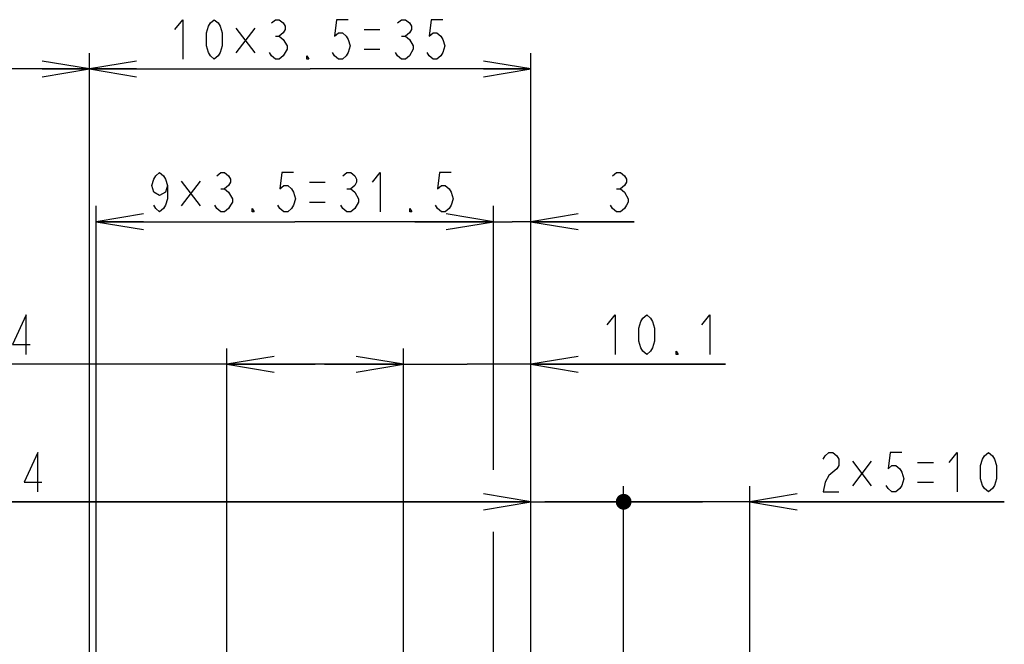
# Model space of a CAD drawing. Extents: x 30 to 410, y 13 to 287.
# Tile 15 of 17: x 256 to 319, y 119 to 159. Entities that reach past the tile are written whole.
import ezdxf

# ---------------------------------------------------------------- set-up
doc = ezdxf.new("R2010")
doc.units = 0
doc.header["$LTSCALE"] = 23.1
doc.layers.get('0').update_dxf_attribs({"linetype": 'CONTINUOUS'})
doc.layers.add('ALL_DIM', color=7, linetype='CONTINUOUS')
doc.dimstyles.get("Standard").update_dxf_attribs({"dimtxt": 2.5, "dimasz": 2.5, "dimexe": 1.25, "dimexo": 0.625, "dimtad": 1, "dimcen": 2.5, "dimazin": 3, "dimtfac": 1, "dimtmove": 0, "dimatfit": 3})

# ---------------------------------------------------------------- blocks, each defined once
blk = doc.blocks.new('_OPEN')
at = {"color": 0, "linetype": 'BYBLOCK'}
for p, q in [((0, 0), (-1, 0.167)), ((-1, -0.167), (0, 0)), ((-1, 0), (0, 0))]:
    blk.add_line(p, q, dxfattribs=at)
blk = doc.blocks.new('_DOT')
at = {"color": 0, "linetype": 'BYBLOCK'}
blk.add_line((-0.167, 0), (-1, 0), dxfattribs=at)
at = {"color": 0, "linetype": 'BYBLOCK', "const_width": 0.167}
blk.add_lwpolyline([(-0.083, 0, 1), (0.083, 0, 1)], format="xyb", close=True, dxfattribs=at)
blk = doc.blocks.new('*D22')
at = {"layer": 'ALL_DIM', "color": 2, "linetype": 'CONTINUOUS'}
for p, q in [((294.735, 88.692), (294.735, 129.517)), ((302.735, 88.692), (302.735, 129.517)), ((294.735, 128.517), (289.735, 128.517)), ((289.735, 128.517), (298.735, 128.517)), ((318.884, 128.517), (298.735, 128.517)), ((302.735, 128.517), (318.884, 128.517))]:
    blk.add_line(p, q, dxfattribs=at)
at = {"layer": 'ALL_DIM', "color": 2, "linetype": 'CONTINUOUS', "xscale": 3, "yscale": 3, "zscale": 3}
blk.add_blockref('_DOT', (294.735, 128.517), dxfattribs=at)
at = {"layer": 'ALL_DIM', "color": 2, "linetype": 'CONTINUOUS', "xscale": 3, "yscale": 3, "zscale": 3, "rotation": 180}
blk.add_blockref('_OPEN', (302.735, 128.517), dxfattribs=at)
blk = doc.blocks.new('*D23')
at = {"layer": 'ALL_DIM', "color": 2, "linetype": 'CONTINUOUS'}
for p, q in [((288.839, 88.692), (288.839, 129.517)), ((294.735, 88.692), (294.735, 129.517)), ((288.839, 128.517), (252.195, 128.517)), ((252.195, 128.517), (291.787, 128.517)), ((299.735, 128.517), (291.787, 128.517)), ((294.735, 128.517), (299.735, 128.517))]:
    blk.add_line(p, q, dxfattribs=at)
at = {"layer": 'ALL_DIM', "color": 2, "linetype": 'CONTINUOUS', "xscale": 3, "yscale": 3, "zscale": 3}
blk.add_blockref('_OPEN', (288.839, 128.517), dxfattribs=at)
at = {"layer": 'ALL_DIM', "color": 2, "linetype": 'CONTINUOUS', "xscale": 3, "yscale": 3, "zscale": 3, "rotation": 180}
blk.add_blockref('_DOT', (294.735, 128.517), dxfattribs=at)
blk = doc.blocks.new('*D24')
at = {"layer": 'ALL_DIM', "color": 2, "linetype": 'CONTINUOUS'}
for p, q in [((280.759, 105.012), (280.759, 138.234)), ((288.839, 88.692), (288.839, 138.234)), ((280.759, 137.234), (275.759, 137.234)), ((275.759, 137.234), (284.799, 137.234)), ((301.197, 137.234), (284.799, 137.234)), ((288.839, 137.234), (301.197, 137.234))]:
    blk.add_line(p, q, dxfattribs=at)
at = {"layer": 'ALL_DIM', "color": 2, "linetype": 'CONTINUOUS', "xscale": 3, "yscale": 3, "zscale": 3}
blk.add_blockref('_OPEN', (280.759, 137.234), dxfattribs=at)
at = {"layer": 'ALL_DIM', "color": 2, "linetype": 'CONTINUOUS', "xscale": 3, "yscale": 3, "zscale": 3, "rotation": 180}
blk.add_blockref('_OPEN', (288.839, 137.234), dxfattribs=at)
blk = doc.blocks.new('*D25')
at = {"layer": 'ALL_DIM', "color": 2, "linetype": 'CONTINUOUS'}
for p, q in [((269.559, 105.012), (269.559, 138.234)), ((280.759, 105.012), (280.759, 138.234)), ((275.159, 137.234), (241.463, 137.234)), ((269.559, 137.234), (275.159, 137.234)), ((280.759, 137.234), (275.159, 137.234))]:
    blk.add_line(p, q, dxfattribs=at)
at = {"layer": 'ALL_DIM', "color": 2, "linetype": 'CONTINUOUS', "xscale": 3, "yscale": 3, "zscale": 3, "rotation": 180}
blk.add_blockref('_OPEN', (269.559, 137.234), dxfattribs=at)
at = {"layer": 'ALL_DIM', "color": 2, "linetype": 'CONTINUOUS', "xscale": 3, "yscale": 3, "zscale": 3}
blk.add_blockref('_OPEN', (280.759, 137.234), dxfattribs=at)
blk = doc.blocks.new('*D26')
at = {"layer": 'ALL_DIM', "color": 2, "linetype": 'CONTINUOUS'}
for p, q in [((286.479, 130.552), (286.479, 147.272)), ((288.839, 88.692), (288.839, 147.272)), ((286.479, 146.272), (281.479, 146.272)), ((281.479, 146.272), (287.659, 146.272)), ((295.406, 146.272), (287.659, 146.272)), ((288.839, 146.272), (295.406, 146.272)), ((286.479, 96.852), (286.479, 126.617))]:
    blk.add_line(p, q, dxfattribs=at)
at = {"layer": 'ALL_DIM', "color": 2, "linetype": 'CONTINUOUS', "xscale": 3, "yscale": 3, "zscale": 3}
blk.add_blockref('_OPEN', (286.479, 146.272), dxfattribs=at)
at = {"layer": 'ALL_DIM', "color": 2, "linetype": 'CONTINUOUS', "xscale": 3, "yscale": 3, "zscale": 3, "rotation": 180}
blk.add_blockref('_OPEN', (288.839, 146.272), dxfattribs=at)
blk = doc.blocks.new('*D27')
at = {"layer": 'ALL_DIM', "color": 2, "linetype": 'CONTINUOUS'}
for p, q in [((261.279, 96.852), (261.279, 147.272)), ((286.479, 131.083), (286.479, 147.272)), ((261.279, 146.272), (273.879, 146.272)), ((286.479, 146.272), (273.879, 146.272))]:
    blk.add_line(p, q, dxfattribs=at)
at = {"layer": 'ALL_DIM', "color": 2, "linetype": 'CONTINUOUS', "xscale": 3, "yscale": 3, "zscale": 3, "rotation": 180}
blk.add_blockref('_OPEN', (261.279, 146.272), dxfattribs=at)
at = {"layer": 'ALL_DIM', "color": 2, "linetype": 'CONTINUOUS', "xscale": 3, "yscale": 3, "zscale": 3}
blk.add_blockref('_OPEN', (286.479, 146.272), dxfattribs=at)
blk = doc.blocks.new('*D28')
at = {"layer": 'ALL_DIM', "color": 2, "linetype": 'CONTINUOUS'}
for p, q in [((260.839, 88.692), (260.839, 156.956)), ((288.839, 88.692), (288.839, 156.956)), ((260.839, 155.956), (274.839, 155.956)), ((288.839, 155.956), (274.839, 155.956))]:
    blk.add_line(p, q, dxfattribs=at)
at = {"layer": 'ALL_DIM', "color": 2, "linetype": 'CONTINUOUS', "xscale": 3, "yscale": 3, "zscale": 3, "rotation": 180}
blk.add_blockref('_OPEN', (260.839, 155.956), dxfattribs=at)
at = {"layer": 'ALL_DIM', "color": 2, "linetype": 'CONTINUOUS', "xscale": 3, "yscale": 3, "zscale": 3}
blk.add_blockref('_OPEN', (288.839, 155.956), dxfattribs=at)
blk = doc.blocks.new('*D29')
at = {"layer": 'ALL_DIM', "color": 2, "linetype": 'CONTINUOUS'}
for p, q in [((226.959, 66.887), (226.959, 156.956)), ((260.839, 88.692), (260.839, 156.956)), ((226.959, 155.956), (243.899, 155.956)), ((260.839, 155.956), (243.899, 155.956))]:
    blk.add_line(p, q, dxfattribs=at)
at = {"layer": 'ALL_DIM', "color": 2, "linetype": 'CONTINUOUS', "xscale": 3, "yscale": 3, "zscale": 3, "rotation": 180}
blk.add_blockref('_OPEN', (226.959, 155.956), dxfattribs=at)
at = {"layer": 'ALL_DIM', "color": 2, "linetype": 'CONTINUOUS', "xscale": 3, "yscale": 3, "zscale": 3}
blk.add_blockref('_OPEN', (260.839, 155.956), dxfattribs=at)

msp = doc.modelspace()

# ---------------------------------------------------------------- linework, layer by layer
at = {"layer": 'ALL_DIM', "color": 2, "linetype": 'CONTINUOUS'}
for p, q in [((271.329, 158.534), (270.141, 156.971)), ((270.141, 158.534), (271.329, 156.971)), ((272.641, 158.039), (272.891, 158.039)), ((278.266, 158.456), (279.266, 158.456)), ((280.641, 158.039), (280.891, 158.039)), ((278.266, 157.206), (279.266, 157.206)), ((267.859, 148.85), (266.671, 147.287)), ((266.671, 148.85), (267.859, 147.287)), ((274.796, 148.772), (275.796, 148.772)), ((269.171, 148.355), (269.421, 148.355)), ((277.171, 148.355), (277.421, 148.355)), ((294.281, 148.355), (294.531, 148.355)), ((274.796, 147.522), (275.796, 147.522)), ((310.447, 131.096), (309.259, 129.533)), ((309.259, 131.096), (310.447, 129.533)), ((313.384, 131.017), (314.384, 131.017)), ((313.384, 129.767), (314.384, 129.767))]:
    msp.add_line(p, q, dxfattribs=at)
for points in [[(266.266, 158.456), (266.766, 159.081), (266.766, 156.581)], [(268.766, 156.581), (268.516, 156.789), (268.391, 156.997), (268.266, 157.414), (268.266, 158.247), (268.391, 158.664), (268.516, 158.872), (268.766, 159.081), (269.016, 158.872), (269.141, 158.664), (269.266, 158.247), (269.266, 157.414), (269.141, 156.997), (269.016, 156.789), (268.766, 156.581)], [(272.391, 158.872), (272.641, 159.081), (272.891, 159.081), (273.141, 158.872), (273.266, 158.664), (273.266, 158.456), (273.141, 158.247), (272.891, 158.039), (273.141, 157.831)], [(277.266, 159.081), (276.516, 159.081), (276.391, 158.039), (276.641, 158.247), (276.891, 158.247), (277.141, 158.039), (277.266, 157.831), (277.391, 157.414), (277.266, 156.997), (277.141, 156.789), (276.891, 156.581), (276.641, 156.581), (276.391, 156.789), (276.266, 156.997)], [(280.391, 158.872), (280.641, 159.081), (280.891, 159.081), (281.141, 158.872), (281.266, 158.664), (281.266, 158.456), (281.141, 158.247), (280.891, 158.039), (281.141, 157.831)], [(283.266, 159.081), (282.516, 159.081), (282.391, 158.039), (282.641, 158.247), (282.891, 158.247), (283.141, 158.039), (283.266, 157.831), (283.391, 157.414), (283.266, 156.997), (283.141, 156.789), (282.891, 156.581), (282.641, 156.581), (282.391, 156.789), (282.266, 156.997)], [(273.141, 157.831), (273.391, 157.414), (273.391, 157.206)], [(281.141, 157.831), (281.391, 157.414), (281.391, 157.206)], [(273.391, 157.206), (273.141, 156.789), (272.891, 156.581), (272.641, 156.581), (272.391, 156.789), (272.266, 156.997)], [(274.766, 156.581), (274.641, 156.581), (274.641, 156.789), (274.766, 156.581)], [(281.391, 157.206), (281.141, 156.789), (280.891, 156.581), (280.641, 156.581), (280.391, 156.789), (280.266, 156.997)], [(265.796, 148.564), (265.671, 148.147), (265.296, 147.939), (264.921, 148.147), (264.796, 148.564), (264.921, 148.98), (265.046, 149.189), (265.296, 149.397), (265.546, 149.189), (265.671, 148.98), (265.796, 148.564), (265.796, 147.73), (265.671, 147.314), (265.546, 147.105), (265.296, 146.897), (265.046, 147.105), (264.921, 147.314)], [(268.921, 149.189), (269.171, 149.397), (269.421, 149.397), (269.671, 149.189), (269.796, 148.98), (269.796, 148.772), (269.671, 148.564), (269.421, 148.355), (269.671, 148.147)], [(273.796, 149.397), (273.046, 149.397), (272.921, 148.355), (273.171, 148.564), (273.421, 148.564), (273.671, 148.355), (273.796, 148.147), (273.921, 147.73), (273.796, 147.314), (273.671, 147.105), (273.421, 146.897), (273.171, 146.897), (272.921, 147.105), (272.796, 147.314)], [(276.921, 149.189), (277.171, 149.397), (277.421, 149.397), (277.671, 149.189), (277.796, 148.98), (277.796, 148.772), (277.671, 148.564), (277.421, 148.355), (277.671, 148.147)], [(278.796, 148.772), (279.296, 149.397), (279.296, 146.897)], [(283.796, 149.397), (283.046, 149.397), (282.921, 148.355), (283.171, 148.564), (283.421, 148.564), (283.671, 148.355), (283.796, 148.147), (283.921, 147.73), (283.796, 147.314), (283.671, 147.105), (283.421, 146.897), (283.171, 146.897), (282.921, 147.105), (282.796, 147.314)], [(294.031, 149.189), (294.281, 149.397), (294.531, 149.397), (294.781, 149.189), (294.906, 148.98), (294.906, 148.772), (294.781, 148.564), (294.531, 148.355), (294.781, 148.147), (295.031, 147.73)], [(269.671, 148.147), (269.921, 147.73), (269.921, 147.522), (269.796, 147.314), (269.671, 147.105), (269.421, 146.897), (269.171, 146.897), (268.921, 147.105), (268.796, 147.314)], [(277.671, 148.147), (277.921, 147.73), (277.921, 147.522)], [(277.921, 147.522), (277.671, 147.105), (277.421, 146.897), (277.171, 146.897), (276.921, 147.105), (276.796, 147.314)], [(295.031, 147.73), (295.031, 147.522), (294.906, 147.314), (294.781, 147.105), (294.531, 146.897), (294.281, 146.897), (294.031, 147.105), (293.906, 147.314)], [(271.296, 146.897), (271.171, 146.897), (271.171, 147.105), (271.296, 146.897)], [(281.296, 146.897), (281.171, 146.897), (281.171, 147.105), (281.296, 146.897)], [(256.838, 137.859), (256.838, 140.359), (255.963, 138.484), (257.088, 138.484)], [(293.697, 139.734), (294.197, 140.359), (294.197, 137.859)], [(296.197, 137.859), (295.947, 138.067), (295.822, 138.276), (295.697, 138.692), (295.697, 139.526), (295.822, 139.942), (295.947, 140.151), (296.197, 140.359), (296.447, 140.151), (296.572, 139.942), (296.697, 139.526), (296.697, 138.692), (296.572, 138.276), (296.447, 138.067), (296.197, 137.859)], [(299.697, 139.734), (300.197, 140.359), (300.197, 137.859)], [(298.197, 137.859), (298.072, 137.859), (298.072, 138.067), (298.197, 137.859)], [(257.57, 129.142), (257.57, 131.642), (256.695, 129.767), (257.82, 129.767)], [(307.384, 131.226), (307.509, 131.434), (307.759, 131.642), (308.009, 131.642), (308.259, 131.434), (308.384, 131.226), (308.384, 130.809), (308.259, 130.601), (308.009, 130.392), (307.759, 130.184), (307.509, 129.767), (307.384, 129.142), (308.384, 129.142)], [(312.384, 131.642), (311.634, 131.642), (311.509, 130.601), (311.759, 130.809), (312.009, 130.809), (312.259, 130.601), (312.384, 130.392), (312.509, 129.976), (312.384, 129.559), (312.259, 129.351), (312.009, 129.142), (311.759, 129.142), (311.509, 129.351), (311.384, 129.559)], [(315.384, 131.017), (315.884, 131.642), (315.884, 129.142)], [(317.884, 129.142), (317.634, 129.351), (317.509, 129.559), (317.384, 129.976), (317.384, 130.809), (317.509, 131.226), (317.634, 131.434), (317.884, 131.642), (318.134, 131.434), (318.259, 131.226), (318.384, 130.809), (318.384, 129.976), (318.259, 129.559), (318.134, 129.351), (317.884, 129.142)]]:
    msp.add_lwpolyline(points, dxfattribs=at)

# ---------------------------------------------------------------- dimensions: what is measured, and where the dimension line sits
dim = msp.add_linear_dim(base=(260.839, 155.956), p1=(226.959, 66.887), p2=(260.839, 88.692), dimstyle='Standard', dxfattribs=at)
dim.commit()
dim.dimension.update_dxf_attribs({"geometry": '*D29', "text_midpoint": (238.92, 156.581), "dimtype": 128})
for base, p1, p2, picture, middle in [((260.839, 155.956), (288.839, 88.692), (260.839, 88.692), '*D28', (265.766, 156.581)), ((261.279, 146.272), (286.479, 131.083), (261.279, 96.852), '*D27', (264.296, 146.897)), ((286.479, 146.272), (288.839, 88.692), (286.479, 96.852), '*D26', (293.406, 146.897)), ((269.559, 137.234), (280.759, 105.012), (269.559, 105.012), '*D25', (241.463, 137.859)), ((280.759, 137.234), (288.839, 88.692), (280.759, 105.012), '*D24', (293.197, 137.859))]:
    dim = msp.add_linear_dim(base=base, p1=p1, p2=p2, angle=180, dimstyle='Standard', dxfattribs=at)
    dim.commit()
    dim.dimension.update_dxf_attribs({"geometry": picture, "text_midpoint": middle, "dimtype": 128})
for base, p1, p2, override, picture, middle in [((288.839, 128.517), (294.735, 88.692), (288.839, 88.692), {"dimblk1": 'DOT', "dimsah": 1}, '*D23', (252.195, 129.142)), ((294.735, 128.517), (302.735, 88.692), (294.735, 88.692), {"dimblk2": 'DOT', "dimsah": 1}, '*D22', (306.884, 129.142))]:
    dim = msp.add_linear_dim(base=base, p1=p1, p2=p2, angle=180, dimstyle='Standard', override=override, dxfattribs=at)
    dim.commit()
    dim.dimension.update_dxf_attribs({"geometry": picture, "text_midpoint": middle, "dimtype": 128})

doc.saveas('drawing.dxf')
